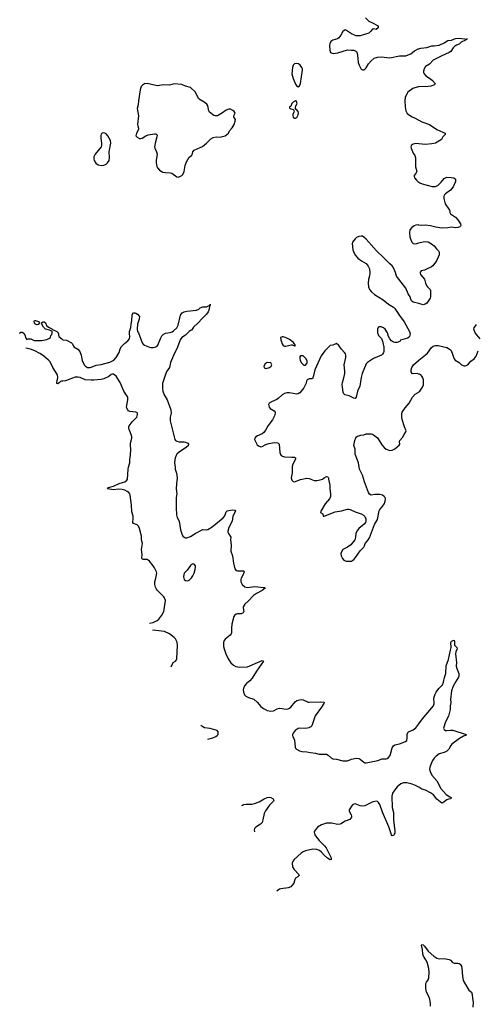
# Model space of a CAD drawing. Header units: inches. Extents: x 1246200 to 1417275, y 606399 to 671266.
# Tile 5 of 63: x 1253552 to 1260929, y 641334 to 657222. Entities that reach past the tile are written whole.
import ezdxf

# ---------------------------------------------------------------- set-up
doc = ezdxf.new("R2010")
doc.units = ezdxf.units.IN
doc.header["$MEASUREMENT"] = 0
for name, color, linetype in [('B2654', 7, 'Continuous'), ('B2655', 7, 'Continuous'), ('B2664', 7, 'Continuous'), ('B2665', 7, 'Continuous')]:
    doc.layers.add(name, color=color, linetype=linetype)

msp = doc.modelspace()

# ---------------------------------------------------------------- linework, layer by layer
at = {"layer": 'B2654', "color": 6}
for points, elevation in [([(1255649, 647484), (1255706, 647494), (1255771, 647529), (1255798, 647550), (1255850, 647612), (1255881, 647670), (1255908, 647850), (1255894, 647890), (1255880, 647910), (1255776, 648010), (1255762, 648030), (1255747, 648067), (1255738, 648110), (1255738, 648150), (1255753, 648210), (1255766, 648290), (1255762, 648310), (1255730, 648376), (1255710, 648410), (1255650, 648483), (1255630, 648500), (1255609, 648511), (1255550, 648512), (1255537, 648517), (1255528, 648528), (1255529, 648590), (1255521, 648670), (1255536, 648770), (1255522, 648830), (1255519, 648890), (1255486, 649010), (1255470, 649051), (1255450, 649072), (1255392, 649092), (1255379, 649110), (1255387, 649173), (1255386, 649210), (1255363, 649283), (1255360, 649390), (1255346, 649470), (1255339, 649550), (1255330, 649570), (1255314, 649590), (1255287, 649610), (1255250, 649628), (1255210, 649641), (1255150, 649646), (1255070, 649633), (1254970, 649650), (1254981, 649670), (1254987, 649673), (1255070, 649697), (1255161, 649739), (1255253, 649767), (1255283, 649790), (1255292, 649808), (1255302, 649970), (1255312, 650000)], 1000), ([(1256063, 650000), (1256066, 649970), (1256085, 649904), (1256097, 649830), (1256084, 649730), (1256080, 649650), (1256089, 649570), (1256082, 649510), (1256080, 649350), (1256087, 649230), (1256098, 649190), (1256127, 649130), (1256148, 648988), (1256170, 648927), (1256190, 648890), (1256210, 648870), (1256230, 648862), (1256250, 648862), (1256310, 648883), (1256387, 648933), (1256510, 648997), (1256569, 648989), (1256590, 648994), (1256663, 649037), (1256837, 649183), (1256865, 649215), (1256890, 649278), (1256905, 649295), (1256990, 649315), (1257029, 649309), (1257039, 649290), (1256997, 649210), (1256983, 649130), (1256930, 649030), (1256914, 648970), (1256915, 648950), (1256923, 648930), (1256954, 648890), (1256961, 648870), (1256960, 648830), (1256970, 648750), (1256965, 648645), (1256992, 648572), (1257007, 648450), (1257030, 648361), (1257050, 648335), (1257069, 648329), (1257172, 648330), (1257178, 648310), (1257163, 648270), (1257131, 648210), (1257125, 648190), (1257124, 648150), (1257144, 648110), (1257189, 648070), (1257230, 648062), (1257350, 648073), (1257490, 648061), (1257510, 648058), (1257519, 648050), (1257472, 648010), (1257377, 647963), (1257330, 647931), (1257243, 647837), (1257192, 647790), (1257165, 647750), (1257162, 647730), (1257171, 647670), (1257163, 647650), (1257130, 647636), (1257070, 647636), (1257050, 647631), (1257023, 647610), (1257013, 647590), (1256978, 647470), (1256972, 647410), (1256974, 647330), (1256969, 647310), (1256952, 647288), (1256874, 647226), (1256857, 647203), (1256845, 647170), (1256846, 647110), (1256855, 647070), (1256881, 646990), (1256918, 646910), (1256964, 646844), (1257008, 646808), (1257046, 646786), (1257110, 646773), (1257230, 646780), (1257430, 646868), (1257470, 646880), (1257490, 646870), (1257378, 646710), (1257310, 646597), (1257270, 646556), (1257215, 646510), (1257184, 646470), (1257167, 646430), (1257164, 646410), (1257169, 646369), (1257184, 646330), (1257208, 646308), (1257250, 646282), (1257335, 646255), (1257390, 646210), (1257450, 646140), (1257490, 646109), (1257550, 646076), (1257610, 646064), (1257650, 646068), (1257710, 646102), (1257750, 646110), (1257790, 646108), (1257850, 646094), (1257890, 646101), (1257910, 646112), (1257930, 646130), (1258004, 646216), (1258030, 646234), (1258072, 646248), (1258110, 646253), (1258130, 646249), (1258210, 646211), (1258230, 646207), (1258410, 646217), (1258470, 646210), (1258464, 646190), (1258426, 646130), (1258323, 645990), (1258271, 645829), (1258256, 645810), (1258225, 645795), (1258175, 645785), (1258073, 645787), (1258050, 645782), (1258003, 645750), (1257969, 645710), (1257960, 645690), (1257958, 645670), (1257963, 645650), (1257981, 645621), (1257990, 645596), (1258002, 645482), (1258008, 645468), (1258024, 645450), (1258070, 645422), (1258110, 645413), (1258190, 645409), (1258250, 645396), (1258330, 645387), (1258390, 645372), (1258429, 645369), (1258490, 645372), (1258510, 645368), (1258536, 645356), (1258590, 645303), (1258610, 645295), (1258670, 645287), (1258770, 645263), (1258850, 645263), (1258910, 645290), (1258990, 645307), (1259030, 645301), (1259050, 645291), (1259110, 645242), (1259130, 645232), (1259150, 645230), (1259339, 645270), (1259410, 645294), (1259470, 645294), (1259490, 645302), (1259510, 645318), (1259535, 645350), (1259569, 645470), (1259590, 645504), (1259610, 645519), (1259690, 645537), (1259786, 645574), (1259807, 645590), (1259814, 645626), (1259810, 645690), (1259821, 645719), (1259832, 645730), (1259910, 645763), (1259950, 645794), (1260000, 645858)], 1000), ([(1257953, 650000), (1257952, 649910), (1257937, 649830), (1257949, 649789), (1257969, 649769), (1257990, 649767), (1258090, 649804), (1258190, 649824), (1258230, 649820), (1258308, 649788), (1258355, 649785), (1258404, 649796), (1258444, 649810), (1258470, 649831), (1258508, 649850), (1258530, 649845), (1258537, 649837), (1258541, 649830), (1258539, 649810), (1258562, 649710), (1258562, 649650), (1258575, 649570), (1258574, 649530), (1258558, 649490), (1258489, 649410), (1258415, 649290), (1258412, 649270), (1258451, 649250), (1258453, 649213), (1258472, 649212), (1258650, 649279), (1258750, 649294), (1258850, 649322), (1258870, 649324), (1258890, 649319), (1258970, 649281), (1259070, 649247), (1259106, 649226), (1259127, 649207), (1259145, 649165), (1259145, 649130), (1259139, 649110), (1259119, 649081), (1259031, 649010), (1258997, 648970), (1258980, 648930), (1258978, 648870), (1258964, 648830), (1258900, 648750), (1258850, 648710), (1258775, 648670), (1258750, 648637), (1258742, 648610), (1258747, 648570), (1258766, 648526), (1258790, 648501), (1258827, 648487), (1258870, 648482), (1258910, 648486), (1258930, 648496), (1258950, 648511), (1258977, 648543), (1259052, 648650), (1259114, 648710), (1259125, 648730), (1259133, 648770), (1259173, 648810), (1259201, 648859), (1259285, 649075), (1259330, 649158), (1259361, 649299), (1259370, 649318), (1259410, 649361), (1259446, 649414), (1259458, 649450), (1259460, 649490), (1259454, 649510), (1259441, 649530), (1259411, 649551), (1259370, 649560), (1259290, 649559), (1259230, 649552), (1259203, 649563), (1259186, 649590), (1259124, 649764), (1259092, 649870), (1259044, 649970), (1259039, 650000)], 1100), ([(1255999, 646779), (1256024, 646836), (1256033, 646847), (1256070, 646872), (1256084, 646890), (1256091, 646910), (1256103, 647130), (1256096, 647176), (1256072, 647230), (1256050, 647253), (1255970, 647311), (1255890, 647348), (1255750, 647364), (1255699, 647373)], 1000), ([(1256593, 645614), (1256670, 645634), (1256723, 645657), (1256743, 645670), (1256757, 645690), (1256760, 645710), (1256758, 645730), (1256742, 645750), (1256704, 645764), (1256630, 645784), (1256536, 645796), (1256510, 645810), (1256480, 645835)], 1000), ([(1260000, 644836), (1259947, 644867), (1259890, 644887), (1259807, 644907), (1259750, 644909), (1259710, 644894), (1259650, 644842), (1259610, 644797), (1259577, 644743), (1259562, 644690), (1259572, 644510), (1259589, 644430), (1259593, 644310), (1259613, 644130), (1259610, 644094), (1259590, 644057), (1259570, 644050), (1259559, 644070), (1259518, 644198), (1259415, 644435), (1259370, 644557), (1259349, 644590), (1259330, 644605), (1259310, 644611), (1259247, 644593), (1259130, 644538), (1259090, 644529), (1259050, 644534), (1258970, 644567), (1258950, 644565), (1258930, 644551), (1258912, 644530), (1258885, 644490), (1258877, 644470), (1258875, 644450), (1258907, 644390), (1258911, 644370), (1258910, 644350), (1258904, 644336), (1258884, 644316), (1258811, 644289), (1258751, 644249), (1258730, 644240), (1258690, 644236), (1258590, 644256), (1258510, 644256), (1258430, 644231), (1258362, 644190), (1258315, 644130), (1258309, 644110), (1258320, 644070), (1258345, 644030), (1258390, 643977), (1258479, 643890), (1258501, 643861), (1258576, 643710), (1258583, 643690), (1258583, 643670), (1258570, 643666), (1258526, 643690), (1258470, 643739), (1258427, 643790), (1258394, 643814), (1258350, 643830), (1258290, 643837), (1258170, 643811), (1258130, 643794), (1258097, 643770), (1257988, 643670), (1257970, 643650), (1257955, 643610), (1257962, 643550), (1257984, 643510), (1258063, 643430), (1258067, 643410), (1258048, 643391), (1258010, 643368), (1257998, 643350), (1257980, 643290), (1257960, 643260), (1257930, 643230), (1257888, 643212), (1257770, 643198), (1257749, 643190), (1257713, 643167), (1257707, 643158)], 1000), ([(1257140, 644541), (1257150, 644549), (1257170, 644557), (1257210, 644564), (1257310, 644565), (1257347, 644573), (1257419, 644601), (1257503, 644650), (1257550, 644670), (1257590, 644674), (1257611, 644671), (1257649, 644650), (1257657, 644630), (1257652, 644610), (1257590, 644546), (1257522, 644458), (1257502, 644410), (1257481, 644310), (1257468, 644270), (1257442, 644238), (1257369, 644191), (1257347, 644170), (1257341, 644150), (1257345, 644115)], 1000)]:
    msp.add_lwpolyline(points, dxfattribs=dict(at, elevation=elevation))
at = {"layer": 'B2654', "color": 6, "elevation": 1000}
msp.add_lwpolyline([(1256350, 648439), (1256330, 648431), (1256310, 648413), (1256260, 648340), (1256211, 648290), (1256204, 648270), (1256198, 648230), (1256210, 648191), (1256230, 648174), (1256270, 648169), (1256290, 648177), (1256330, 648217), (1256352, 648248), (1256372, 648290), (1256388, 648350), (1256392, 648390), (1256390, 648411), (1256370, 648437)], close=True, dxfattribs=at)
at = {"layer": 'B2655', "color": 6}
for points, elevation in [([(1259139, 657250), (1259190, 657198), (1259250, 657173), (1259331, 657130), (1259345, 657110), (1259341, 657090), (1259310, 657064), (1259270, 657074), (1259250, 657069), (1259219, 657030), (1259190, 657006), (1259050, 656961), (1258990, 656961), (1258959, 656970), (1258910, 656994), (1258850, 657039), (1258830, 657049), (1258810, 657057), (1258792, 657050), (1258770, 657029), (1258741, 656970), (1258710, 656927), (1258689, 656911), (1258611, 656889), (1258581, 656870), (1258561, 656830), (1258556, 656810), (1258561, 656730), (1258571, 656691), (1258614, 656674), (1258690, 656686), (1258850, 656737), (1258910, 656728), (1258950, 656728), (1258978, 656718), (1258991, 656710), (1258998, 656698), (1259010, 656650), (1259021, 656530), (1259034, 656490), (1259070, 656426), (1259090, 656411), (1259110, 656411), (1259130, 656423), (1259150, 656447), (1259189, 656511), (1259230, 656559), (1259281, 656599), (1259330, 656619), (1259390, 656623), (1259530, 656607), (1259690, 656637), (1259790, 656641), (1259830, 656653), (1259870, 656673), (1259930, 656719), (1259990, 656751), (1260000, 656754)], 1100), ([(1260000, 656139), (1259990, 656138), (1259904, 656110), (1259825, 656050), (1259811, 656030), (1259780, 655970), (1259773, 655910), (1259778, 655818), (1259790, 655750), (1259813, 655710), (1259835, 655690), (1259890, 655654), (1259930, 655640), (1260000, 655602)], 1100), ([(1260000, 655217), (1259950, 655222), (1259907, 655213), (1259877, 655190), (1259871, 655170), (1259877, 655150), (1259910, 655070), (1259934, 655030), (1259947, 654990), (1259946, 654850), (1259967, 654770), (1259958, 654750), (1259924, 654710), (1259924, 654690), (1259930, 654670), (1259963, 654630), (1259985, 654610), (1260000, 654601)], 1100), ([(1260000, 653908), (1259990, 653910), (1259950, 653906), (1259924, 653896), (1259888, 653870), (1259857, 653830), (1259847, 653790), (1259857, 653710), (1259886, 653630), (1259907, 653610), (1259930, 653605), (1259968, 653610), (1260000, 653619)], 1100), ([(1260000, 652640), (1259910, 652664), (1259884, 652684), (1259869, 652710), (1259858, 652750), (1259830, 652799), (1259791, 652891), (1259642, 653082), (1259624, 653144), (1259583, 653230), (1259568, 653250), (1259530, 653280), (1259437, 653377), (1259314, 653494), (1259150, 653682), (1259110, 653715), (1259090, 653727), (1259070, 653731), (1259030, 653724), (1258993, 653707), (1258972, 653688), (1258930, 653634), (1258924, 653610), (1258936, 653510), (1258955, 653455), (1258978, 653418), (1259016, 653376), (1259073, 653333), (1259148, 653288), (1259183, 653243), (1259201, 653201), (1259211, 653129), (1259206, 653090), (1259189, 653030), (1259181, 652970), (1259189, 652910), (1259205, 652870), (1259236, 652830), (1259286, 652790), (1259423, 652703), (1259510, 652630), (1259590, 652583), (1259610, 652562), (1259687, 652447), (1259764, 652344), (1259851, 652190), (1259859, 652150), (1259851, 652110), (1259842, 652098), (1259817, 652083), (1259702, 652050), (1259692, 652030), (1259677, 652023), (1259650, 652015), (1259610, 652014), (1259590, 652019), (1259559, 652039), (1259533, 652070), (1259512, 652112), (1259492, 652170), (1259454, 652230), (1259429, 652250), (1259390, 652267), (1259356, 652264), (1259344, 652256), (1259333, 652227), (1259331, 652170), (1259350, 652127), (1259397, 652077), (1259415, 652035), (1259435, 651935), (1259433, 651870), (1259428, 651852), (1259414, 651826), (1259396, 651810), (1259270, 651753), (1259173, 651690), (1259150, 651669), (1259087, 651513), (1259068, 651450), (1259046, 651310), (1259012, 651230), (1258990, 651130), (1258970, 651110), (1258950, 651114), (1258874, 651154), (1258807, 651167), (1258786, 651186), (1258778, 651210), (1258765, 651290), (1258763, 651337), (1258767, 651370), (1258790, 651441), (1258804, 651510), (1258805, 651550), (1258794, 651650), (1258819, 651770), (1258819, 651810), (1258813, 651830), (1258801, 651850), (1258746, 651910), (1258710, 651963), (1258670, 651995), (1258612, 651970), (1258570, 651964), (1258484, 651876), (1258425, 651795), (1258322, 651570), (1258290, 651435), (1258270, 651425), (1258230, 651427), (1258197, 651410), (1258186, 651390), (1258174, 651346), (1258141, 651279), (1258078, 651202), (1258050, 651182), (1258030, 651180), (1257910, 651203), (1257870, 651201), (1257830, 651191), (1257793, 651170), (1257729, 651111), (1257706, 651094), (1257622, 651058), (1257585, 651035), (1257574, 651010), (1257576, 650990), (1257585, 650970), (1257601, 650950), (1257664, 650910), (1257677, 650890), (1257680, 650870), (1257669, 650830), (1257637, 650763), (1257568, 650672), (1257524, 650596), (1257499, 650561), (1257470, 650537), (1257393, 650507), (1257369, 650491), (1257351, 650470), (1257346, 650450), (1257390, 650363), (1257410, 650348), (1257450, 650331), (1257470, 650336), (1257531, 650369), (1257576, 650384), (1257670, 650401), (1257715, 650395), (1257730, 650386), (1257743, 650370), (1257757, 650237), (1257767, 650207), (1257779, 650190), (1257799, 650179), (1257830, 650170), (1257950, 650163), (1257990, 650165), (1258010, 650153), (1258007, 650130), (1257965, 650050), (1257953, 650010), (1257953, 650000)], 1100), ([(1253552, 652157), (1253557, 652170), (1253570, 652179), (1253590, 652181), (1253611, 652171), (1253638, 652138), (1253650, 652081), (1253670, 652062), (1253690, 652071), (1253730, 652071), (1253786, 652046), (1253910, 652045), (1253990, 652062), (1254036, 652084), (1254050, 652094), (1254056, 652124), (1254070, 652144), (1254079, 652170), (1254077, 652190), (1254070, 652197), (1254034, 652214), (1253970, 652230), (1253938, 652258), (1253908, 652310), (1253902, 652330), (1253930, 652346), (1253950, 652345), (1253970, 652330), (1253988, 652288), (1254020, 652260), (1254070, 652236), (1254083, 652223), (1254154, 652190), (1254172, 652170), (1254184, 652110), (1254231, 652070), (1254250, 652058), (1254310, 652049), (1254387, 652010), (1254403, 651990), (1254425, 651945), (1254490, 651904), (1254524, 651870), (1254547, 651807), (1254561, 651721), (1254594, 651654), (1254613, 651633), (1254650, 651612), (1254690, 651610), (1254721, 651619), (1254790, 651648), (1254870, 651658), (1255010, 651693), (1255071, 651730), (1255110, 651769), (1255158, 651850), (1255175, 651910), (1255197, 651950), (1255244, 651996), (1255301, 652039), (1255325, 652070), (1255333, 652110), (1255324, 652150), (1255325, 652190), (1255346, 652254), (1255351, 652310), (1255362, 652370), (1255367, 652453), (1255372, 652470), (1255389, 652490), (1255410, 652492), (1255430, 652486), (1255453, 652470), (1255486, 652430), (1255482, 652390), (1255454, 652310), (1255450, 652230), (1255458, 652190), (1255470, 652169), (1255531, 652010), (1255547, 651987), (1255570, 651968), (1255650, 651936), (1255670, 651931), (1255710, 651933), (1255750, 651944), (1255782, 651970), (1255832, 652090), (1255850, 652120), (1255870, 652142), (1255910, 652162), (1255985, 652175), (1256014, 652186), (1256039, 652201), (1256089, 652251), (1256110, 652290), (1256150, 652455), (1256176, 652490), (1256210, 652509), (1256250, 652521), (1256406, 652534), (1256448, 652552), (1256470, 652571), (1256509, 652590), (1256550, 652586), (1256570, 652591), (1256611, 652611), (1256629, 652611), (1256631, 652631), (1256631, 652611), (1256621, 652599), (1256611, 652550), (1256597, 652510), (1256572, 652470), (1256498, 652402), (1256437, 652330), (1256360, 652260), (1256330, 652214), (1256310, 652207), (1256290, 652192), (1256230, 652131), (1256169, 652091), (1256143, 652057), (1256104, 651936), (1256038, 651802), (1255989, 651690), (1255974, 651610), (1255931, 651550), (1255912, 651510), (1255862, 651350), (1255858, 651310), (1255860, 651270), (1255866, 651230), (1255886, 651170), (1255937, 651090), (1255992, 650928), (1256002, 650870), (1255983, 650810), (1255981, 650750), (1256061, 650450), (1256071, 650431), (1256090, 650419), (1256130, 650412), (1256210, 650411), (1256230, 650406), (1256266, 650390), (1256281, 650370), (1256273, 650347), (1256226, 650310), (1256132, 650250), (1256092, 650210), (1256079, 650190), (1256066, 650154), (1256055, 650075), (1256063, 650000)], 1000), ([(1255312, 650000), (1255334, 650070), (1255332, 650130), (1255343, 650190), (1255349, 650289), (1255344, 650350), (1255345, 650390), (1255365, 650470), (1255366, 650490), (1255355, 650530), (1255319, 650610), (1255313, 650630), (1255314, 650650), (1255323, 650670), (1255370, 650735), (1255428, 650790), (1255443, 650810), (1255458, 650850), (1255458, 650870), (1255444, 650884), (1255428, 650888), (1255330, 650899), (1255310, 650910), (1255292, 650930), (1255276, 650970), (1255301, 651090), (1255297, 651130), (1255232, 651230), (1255176, 651370), (1255112, 651472), (1255070, 651501), (1255050, 651504), (1255030, 651497), (1254994, 651466), (1254910, 651424), (1254870, 651416), (1254750, 651406), (1254705, 651405), (1254610, 651413), (1254530, 651450), (1254490, 651455), (1254450, 651452), (1254290, 651396), (1254250, 651389), (1254230, 651391), (1254210, 651383), (1254190, 651361), (1254170, 651348), (1254150, 651349), (1254150, 651370), (1254171, 651450), (1254165, 651490), (1254086, 651610), (1254042, 651702), (1254016, 651730), (1253936, 651796), (1253877, 651837), (1253798, 651878), (1253726, 651906), (1253654, 651924)], 1000), ([(1260000, 651504), (1259972, 651512), (1259910, 651509), (1259890, 651514), (1259877, 651537), (1259875, 651570), (1259885, 651610), (1259915, 651650), (1259996, 651724), (1260000, 651728)], 1100), ([(1259039, 650000), (1259027, 650070), (1258972, 650210), (1258970, 650290), (1258952, 650350), (1258968, 650430), (1258985, 650475), (1258992, 650488), (1259010, 650503), (1259063, 650517), (1259110, 650523), (1259150, 650537), (1259230, 650539), (1259250, 650534), (1259270, 650524), (1259333, 650473), (1259403, 650363), (1259440, 650320), (1259472, 650292), (1259530, 650269), (1259570, 650278), (1259610, 650298), (1259684, 650356), (1259693, 650370), (1259690, 650410), (1259694, 650430), (1259738, 650482), (1259764, 650530), (1259792, 650570), (1259794, 650586), (1259768, 650650), (1259733, 650773), (1259726, 650810), (1259728, 650870), (1259733, 650890), (1259779, 650961), (1259844, 651036), (1259896, 651130), (1259942, 651178), (1259990, 651208), (1260000, 651217)], 1100)]:
    msp.add_lwpolyline(points, dxfattribs=dict(at, elevation=elevation))
for points, elevation in [([(1258026, 656514), (1257993, 656507), (1257971, 656489), (1257961, 656450), (1257949, 656350), (1257970, 656271), (1258010, 656179), (1258030, 656147), (1258050, 656141), (1258070, 656157), (1258090, 656191), (1258123, 656410), (1258121, 656430), (1258112, 656450), (1258082, 656490), (1258057, 656510)], 1100), ([(1255610, 656192), (1255570, 656187), (1255534, 656166), (1255515, 656145), (1255507, 656130), (1255496, 656090), (1255472, 655910), (1255468, 655850), (1255452, 655790), (1255470, 655670), (1255456, 655530), (1255459, 655510), (1255472, 655470), (1255470, 655450), (1255438, 655390), (1255431, 655350), (1255450, 655328), (1255490, 655305), (1255510, 655302), (1255530, 655308), (1255591, 655349), (1255630, 655365), (1255730, 655381), (1255750, 655381), (1255767, 655370), (1255772, 655352), (1255770, 655330), (1255746, 655250), (1255732, 655170), (1255733, 655150), (1255763, 655090), (1255773, 655053), (1255758, 654950), (1255758, 654910), (1255770, 654851), (1255780, 654830), (1255810, 654795), (1255864, 654764), (1255910, 654755), (1255990, 654753), (1256010, 654745), (1256090, 654685), (1256110, 654680), (1256130, 654688), (1256170, 654705), (1256190, 654722), (1256211, 654770), (1256225, 654870), (1256245, 654930), (1256290, 655005), (1256329, 655031), (1256337, 655043), (1256349, 655090), (1256370, 655118), (1256470, 655157), (1256504, 655176), (1256572, 655230), (1256642, 655298), (1256678, 655322), (1256727, 655333), (1256790, 655328), (1256830, 655335), (1256869, 655350), (1256924, 655390), (1256944, 655430), (1256984, 655476), (1257016, 655530), (1257034, 655586), (1257036, 655610), (1257029, 655629), (1257009, 655650), (1257013, 655670), (1257033, 655713), (1257019, 655739), (1256998, 655758), (1256957, 655777), (1256930, 655779), (1256890, 655764), (1256830, 655720), (1256750, 655673), (1256710, 655669), (1256690, 655675), (1256618, 655730), (1256606, 655750), (1256594, 655830), (1256578, 655858), (1256534, 655890), (1256466, 655926), (1256441, 655950), (1256395, 656050), (1256310, 656126), (1256230, 656149), (1256170, 656176), (1256050, 656186), (1255970, 656167), (1255870, 656169), (1255786, 656154), (1255750, 656158)], 1100), ([(1258010, 655915), (1257970, 655889), (1257951, 655870), (1257931, 655829), (1257912, 655810), (1257913, 655793), (1257930, 655782), (1257972, 655772), (1257982, 655762), (1257985, 655750), (1257981, 655730), (1257965, 655690), (1257963, 655670), (1257968, 655650), (1257990, 655635), (1258010, 655631), (1258030, 655642), (1258050, 655686), (1258055, 655715), (1258050, 655739), (1258030, 655765), (1258018, 655770), (1258008, 655788), (1258008, 655810), (1258014, 655830), (1258034, 655870), (1258018, 655910)], 1100), ([(1254910, 655397), (1254885, 655390), (1254870, 655373), (1254865, 655355), (1254864, 655310), (1254876, 655230), (1254873, 655190), (1254866, 655170), (1254769, 655050), (1254752, 655008), (1254752, 654972), (1254757, 654950), (1254784, 654904), (1254818, 654878), (1254870, 654868), (1254910, 654876), (1254947, 654893), (1254970, 654912), (1254996, 654950), (1255005, 654990), (1254998, 655090), (1255026, 655230), (1255021, 655270), (1254978, 655350), (1254950, 655381), (1254930, 655393)], 1100), ([(1253830, 652299), (1253807, 652307), (1253792, 652330), (1253785, 652350), (1253791, 652369), (1253810, 652368), (1253854, 652350), (1253874, 652330), (1253850, 652305)], 1000), ([(1257810, 652104), (1257790, 652102), (1257767, 652093), (1257770, 652054), (1257790, 651992), (1257810, 651965), (1257830, 651953), (1257850, 651951), (1257936, 651976), (1257954, 651974), (1257990, 651958), (1258002, 651958), (1258008, 651970), (1257997, 651977), (1257993, 651990), (1257970, 652017), (1257910, 652059), (1257858, 652090)], 1100), ([(1258090, 651798), (1258080, 651780), (1258079, 651750), (1258083, 651730), (1258101, 651690), (1258130, 651659), (1258150, 651647), (1258170, 651646), (1258190, 651672), (1258197, 651690), (1258197, 651710), (1258179, 651750), (1258150, 651782), (1258130, 651795)], 1100), ([(1257550, 651689), (1257518, 651670), (1257499, 651630), (1257503, 651610), (1257510, 651601), (1257535, 651595), (1257590, 651609), (1257615, 651630), (1257624, 651650), (1257610, 651686)], 1100)]:
    msp.add_lwpolyline(points, close=True, dxfattribs=dict(at, elevation=elevation))
at = {"layer": 'B2664', "color": 6, "elevation": 1000}
for points in [[(1260000, 645858), (1260062, 645938), (1260238, 646150), (1260249, 646190), (1260244, 646276), (1260264, 646336), (1260281, 646370), (1260325, 646430), (1260380, 646490), (1260401, 646530), (1260415, 646605), (1260435, 646670), (1260444, 646796), (1260481, 646899), (1260511, 647050), (1260524, 647090), (1260519, 647170), (1260530, 647196), (1260570, 647207), (1260578, 647190), (1260575, 647150), (1260578, 647130), (1260590, 647111), (1260613, 647090), (1260618, 647070), (1260600, 647020), (1260595, 646990), (1260608, 646850), (1260605, 646790), (1260614, 646750), (1260647, 646670), (1260647, 646630), (1260640, 646610), (1260597, 646543), (1260555, 646465), (1260526, 646394), (1260513, 646253), (1260516, 646204), (1260509, 646149), (1260509, 646090), (1260493, 646047), (1260479, 645981), (1260429, 645890), (1260399, 645790), (1260407, 645767), (1260433, 645753), (1260450, 645750), (1260510, 645759), (1260550, 645758), (1260764, 645690), (1260753, 645670), (1260721, 645659), (1260658, 645622), (1260536, 645530), (1260516, 645510), (1260485, 645450), (1260450, 645416), (1260410, 645395), (1260330, 645373), (1260282, 645338), (1260250, 645307), (1260221, 645270), (1260203, 645230), (1260180, 645160), (1260175, 645130), (1260181, 645090), (1260209, 645030), (1260290, 644940), (1260356, 644816), (1260440, 644720), (1260500, 644680), (1260524, 644670), (1260516, 644650), (1260477, 644643), (1260450, 644632), (1260390, 644583), (1260370, 644579), (1260290, 644646), (1260235, 644715), (1260190, 644745), (1260110, 644789), (1260050, 644807), (1260000, 644836)], [(1260190, 641305), (1260191, 641350), (1260170, 641437), (1260126, 641530), (1260113, 641590), (1260116, 641670), (1260124, 641690), (1260152, 641728), (1260160, 641760), (1260167, 641850), (1260164, 641910), (1260133, 642013), (1260114, 642054), (1260077, 642110), (1260063, 642143), (1260058, 642218), (1260044, 642290), (1260050, 642301), (1260070, 642292), (1260090, 642272), (1260152, 642190), (1260244, 642110), (1260290, 642077), (1260330, 642068), (1260410, 642075), (1260490, 642058), (1260510, 642048), (1260545, 642010), (1260570, 641999), (1260604, 641996), (1260630, 642000), (1260654, 641994), (1260670, 641981), (1260688, 641950), (1260697, 641910), (1260706, 641786), (1260718, 641718), (1260790, 641588), (1260810, 641564), (1260850, 641530), (1260864, 641490), (1260865, 641430), (1260877, 641370), (1260875, 641290)]]:
    msp.add_lwpolyline(points, dxfattribs=at)
at = {"layer": 'B2665', "color": 6, "elevation": 1100}
for points in [[(1260000, 656754), (1260030, 656762), (1260130, 656774), (1260210, 656800), (1260250, 656801), (1260330, 656812), (1260411, 656850), (1260470, 656884), (1260530, 656889), (1260590, 656917), (1260650, 656922), (1260786, 656910), (1260774, 656906), (1260755, 656890), (1260682, 656858), (1260651, 656829), (1260608, 656812), (1260574, 656790), (1260553, 656770), (1260516, 656710), (1260488, 656692), (1260370, 656640), (1260230, 656567), (1260175, 656505), (1260110, 656465), (1260088, 656430), (1260076, 656390), (1260077, 656370), (1260085, 656350), (1260116, 656316), (1260189, 656269), (1260221, 656241), (1260262, 656190), (1260254, 656170), (1260192, 656150), (1260150, 656144), (1260000, 656139)], [(1260000, 655602), (1260050, 655574), (1260170, 655530), (1260290, 655449), (1260389, 655409), (1260423, 655390), (1260424, 655370), (1260387, 655333), (1260368, 655290), (1260270, 655229), (1260210, 655216), (1260110, 655207), (1260000, 655217)], [(1260000, 654601), (1260017, 654590), (1260052, 654572), (1260214, 654530), (1260270, 654531), (1260310, 654550), (1260360, 654600), (1260410, 654657), (1260430, 654672), (1260450, 654680), (1260523, 654677), (1260565, 654670), (1260590, 654651), (1260595, 654630), (1260592, 654610), (1260554, 654526), (1260510, 654471), (1260430, 654410), (1260412, 654390), (1260404, 654370), (1260405, 654335), (1260427, 654250), (1260496, 654150), (1260503, 654130), (1260501, 654110), (1260511, 654090), (1260590, 654037), (1260632, 653992), (1260676, 653930), (1260679, 653901), (1260676, 653890), (1260663, 653877), (1260630, 653867), (1260590, 653865), (1260528, 653872), (1260470, 653862), (1260370, 653859), (1260274, 653874), (1260190, 653898), (1260110, 653907), (1260050, 653902), (1260000, 653908)], [(1260000, 653619), (1260070, 653638), (1260110, 653640), (1260150, 653635), (1260205, 653605), (1260250, 653571), (1260284, 653524), (1260319, 653490), (1260330, 653470), (1260329, 653430), (1260312, 653388), (1260283, 653330), (1260228, 653252), (1260205, 653235), (1260125, 653195), (1260090, 653182), (1260038, 653170), (1260024, 653150), (1260021, 653130), (1260025, 653110), (1260090, 653035), (1260108, 652970), (1260125, 652930), (1260139, 652910), (1260183, 652870), (1260191, 652850), (1260187, 652810), (1260191, 652751), (1260181, 652730), (1260127, 652650), (1260101, 652630), (1260070, 652621), (1260000, 652640)], [(1260990, 652070), (1260908, 652170), (1260890, 652230), (1260896, 652250), (1260930, 652304)], [(1260000, 651728), (1260110, 651813), (1260138, 651842), (1260207, 651933), (1260230, 651951), (1260250, 651961), (1260270, 651964), (1260310, 651962), (1260450, 651930), (1260478, 651918), (1260510, 651896), (1260522, 651882), (1260573, 651750), (1260586, 651730), (1260650, 651690), (1260690, 651654), (1260730, 651637), (1260750, 651634), (1260790, 651651), (1260841, 651710), (1260895, 651750), (1260925, 651790), (1260959, 651881)], [(1260000, 651217), (1260014, 651230), (1260059, 651290), (1260074, 651330), (1260076, 651410), (1260064, 651444), (1260049, 651469), (1260030, 651489), (1260010, 651501), (1260000, 651504)]]:
    msp.add_lwpolyline(points, dxfattribs=at)

doc.saveas('drawing.dxf')
